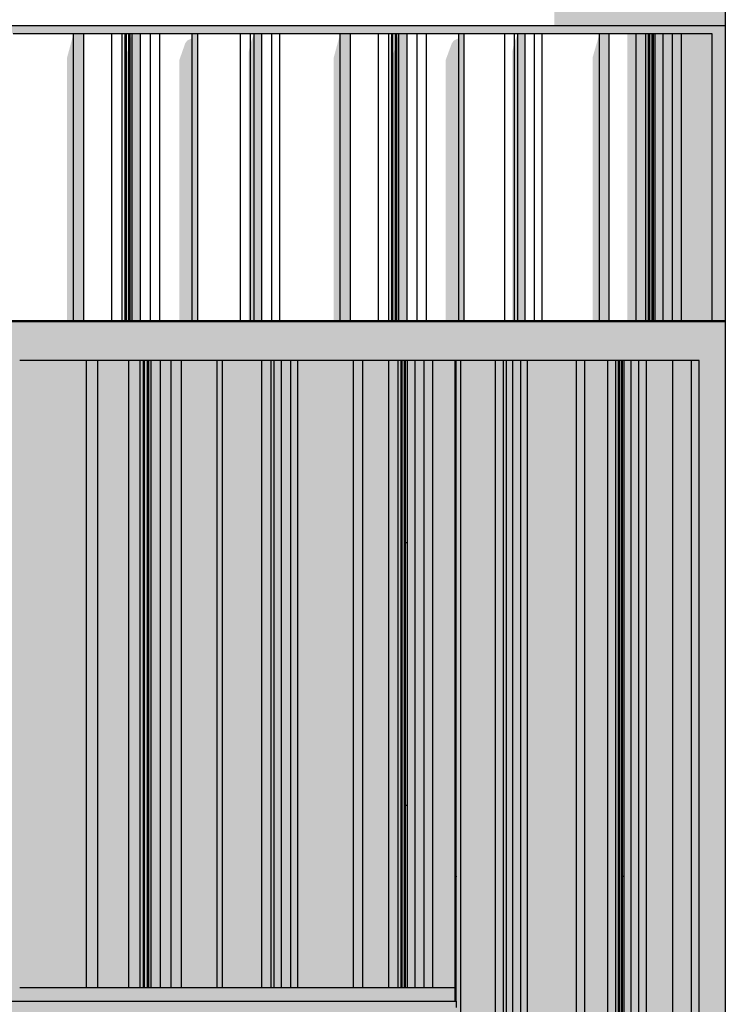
# Model space of a CAD drawing. Header units: metres. Extents: x -58265 to 590738, y -55036 to 35250.
# Tile 91 of 160: x 554272 to 555346, y -48546 to -47048. Entities that reach past the tile are written whole.
import ezdxf

# ---------------------------------------------------------------- set-up
doc = ezdxf.new("R2010")
doc.units = ezdxf.units.M
doc.header["$LTSCALE"] = 0.05
doc.header["$PDSIZE"] = 0.8
for name, color, linetype in [('Ansicht Süd_3_0', 7, 'Continuous'), ('Ansicht Süd_3_A_1_Decken_Dämmung', 7, 'Continuous'), ('Ansicht Süd_3_A_1_Fassaden', 7, 'Continuous'), ('Ansicht Süd_3_A_1_Schraffuren', 7, 'Continuous'), ('Ansicht Süd_3_A_1_Wände_Außen', 7, 'Continuous'), ('Ansicht Süd_3_A_2_Fenster_Türen.Ergänzung', 7, 'Continuous')]:
    doc.layers.add(name, color=color, linetype=linetype)

msp = doc.modelspace()

# ---------------------------------------------------------------- hatches: boundary and pattern name
at = {"layer": 'Ansicht Süd_3_A_1_Schraffuren', "linetype": 'Continuous', "lineweight": 15}
for points in [[(554952.3, -44566.1), (554952.3, -44664.4), (554986.7, -44664.4), (554986.7, -44704.5), (555001.5, -44704.5), (555039.4, -44668.7), (555040.2, -44668.7), (555040.2, -44674.6), (555044.1, -44674.6), (555044.7, -44674), (555044.7, -44704.5), (555085.8, -44704.5), (555085.8, -44932), (555085.8, -44943.9), (555085.8, -47056.1), (555345.9, -47056.1), (555345.9, -44576.1), (555345.9, -44566.1)], [(551225.9, -47068.9), (551265.9, -47068.9), (551265.9, -47244), (551305.9, -47244), (551305.9, -47068.9), (555325.9, -47068.9), (555325.9, -47406.1), (555345.9, -47406.1), (555345.9, -47056.1), (551225.9, -47056.1)], [(554353.5, -47068.9), (554343.8, -47104.7), (554343.8, -47506.1), (554353.5, -47506.1)], [(554369.1, -47506.1), (554369.1, -47068.9), (554353.5, -47068.9), (554353.5, -47506.1)], [(554429.8, -47506.1), (554432.1, -47506.1), (554432.1, -47068.9), (554429.8, -47074.8)], [(554433.9, -47506.1), (554433.9, -47068.9), (554432.1, -47068.9), (554432.1, -47506.1)], [(554439.7, -47506.1), (554442.8, -47506.1), (554442.8, -47068.9), (554439.7, -47077.8)], [(554455.6, -47506.1), (554455.6, -47068.9), (554442.8, -47068.9), (554442.8, -47506.1)], [(554542.9, -47506.1), (554542.9, -47068.9), (554533.9, -47068.9), (554533.9, -47506.1)], [(554628.4, -47068.9), (554623.1, -47083.2), (554623.1, -47506.1), (554628.4, -47506.1)], [(554640.3, -47506.1), (554640.3, -47068.9), (554628.4, -47068.9), (554628.4, -47506.1)], [(554759.5, -47068.9), (554749.8, -47104.7), (554749.8, -47506.1), (554759.5, -47506.1)], [(554775.1, -47506.1), (554775.1, -47068.9), (554759.5, -47068.9), (554759.5, -47506.1)], [(554838.1, -47068.9), (554835.8, -47074.8), (554835.8, -47506.1), (554838.1, -47506.1)], [(554839.9, -47506.1), (554839.9, -47068.9), (554838.1, -47068.9), (554838.1, -47506.1)], [(554845.7, -47506.1), (554848.8, -47506.1), (554848.8, -47068.9), (554845.7, -47077.8)], [(554861.6, -47506.1), (554861.6, -47068.9), (554848.8, -47068.9), (554848.8, -47506.1)], [(554948.5, -47506.1), (554948.5, -47068.9), (554939.9, -47068.9), (554939.9, -47506.1)], [(555024.7, -47506.1), (555029.8, -47506.1), (555029.8, -47068.9), (555024.7, -47081.9)], [(555041, -47506.1), (555041, -47068.9), (555029.8, -47068.9), (555029.8, -47506.1)], [(555154.4, -47068.9), (555143.9, -47104.7), (555143.9, -47506.1), (555154.4, -47506.1)], [(555169.2, -47506.1), (555169.2, -47068.9), (555154.4, -47068.9), (555154.4, -47506.1)], [(555210, -47068.9), (555196.9, -47068.9), (555196.9, -47506.1), (555210, -47506.1)], [(555224.8, -47506.1), (555224.8, -47068.9), (555210, -47068.9), (555210, -47506.1)], [(555229.1, -47506.1), (555229.1, -47068.9), (555224.8, -47068.9), (555224.8, -47506.1)], [(555230.8, -47506.1), (555230.8, -47068.9), (555229.1, -47068.9), (555229.1, -47506.1)], [(555234.6, -47506.1), (555234.6, -47068.9), (555230.8, -47068.9), (555230.8, -47506.1)], [(555236.4, -47506.1), (555236.4, -47068.9), (555234.6, -47068.9), (555234.6, -47506.1)], [(555239.3, -47506.1), (555239.3, -47068.9), (555236.4, -47068.9), (555236.4, -47506.1)], [(555251.5, -47506.1), (555251.5, -47068.9), (555239.3, -47068.9), (555239.3, -47506.1)], [(555265.6, -47506.1), (555265.6, -47068.9), (555251.5, -47068.9), (555251.5, -47506.1)], [(555279.2, -47506.1), (555279.2, -47068.9), (555265.6, -47068.9), (555265.6, -47506.1)], [(555325.9, -47506.1), (555325.9, -47068.9), (555279.2, -47068.9), (555279.2, -47506.1)], [(554439.7, -47077.8), (554437.9, -47088.9), (554437.9, -47506.1), (554439.7, -47506.1)], [(554514.6, -47109), (554514.6, -47506.1), (554533.9, -47506.1), (554533.9, -47075.8), (554526.6, -47079.2), (554523.5, -47083.5)], [(554623.1, -47083.2), (554620, -47097.6), (554620, -47506.1), (554623.1, -47506.1)], [(554845.7, -47077.8), (554843.9, -47088.9), (554843.9, -47506.1), (554845.7, -47506.1)], [(554920.1, -47109), (554920.1, -47506.1), (554939.9, -47506.1), (554939.9, -47075.6), (554932.6, -47079.2), (554929.5, -47083.5)], [(555021.4, -47096.7), (555021.4, -47506.1), (555024.7, -47506.1), (555024.7, -47081.9)], [(554434.5, -47098.8), (554434.5, -47506.1), (554437.9, -47506.1), (554437.9, -47088.9)], [(554843.9, -47088.9), (554840.5, -47098.8), (554840.5, -47506.1), (554843.9, -47506.1)], [(555325.9, -47506.1), (555345.9, -47506.1), (555345.9, -47406.1), (555325.9, -47406.1)], [(553645.9, -47566.1), (555305.9, -47566.1), (555305.9, -50626.1), (555345.9, -50626.1), (555345.9, -47506.1), (553645.9, -47506.1)], [(554271.5, -47843.5), (554271.5, -47566.1), (554258.4, -47566.1), (554258.4, -47843.5)], [(554373.1, -47843.5), (554373.1, -47566.1), (554271.5, -47566.1), (554271.5, -47843.5)], [(554390.3, -47843.5), (554390.3, -47566.1), (554373.1, -47566.1), (554373.1, -47843.5)], [(554437.6, -47843.5), (554437.6, -47566.1), (554390.3, -47566.1), (554390.3, -47843.5)], [(554454.8, -47843.5), (554454.8, -47566.1), (554437.6, -47566.1), (554437.6, -47843.5)], [(554459.9, -47843.5), (554459.9, -47566.1), (554454.8, -47566.1), (554454.8, -47843.5)], [(554461.8, -47843.5), (554461.8, -47566.1), (554459.9, -47566.1), (554459.9, -47843.5)], [(554466.3, -47843.5), (554466.3, -47566.1), (554461.8, -47566.1), (554461.8, -47843.5)], [(554468.2, -47843.5), (554468.2, -47566.1), (554466.3, -47566.1), (554466.3, -47843.5)], [(554471.7, -47843.5), (554471.7, -47566.1), (554468.2, -47566.1), (554468.2, -47843.5)], [(554485.8, -47843.5), (554485.8, -47566.1), (554471.7, -47566.1), (554471.7, -47843.5)], [(554502.2, -47843.5), (554502.2, -47566.1), (554485.8, -47566.1), (554485.8, -47843.5)], [(554518, -47843.5), (554518, -47566.1), (554502.2, -47566.1), (554502.2, -47843.5)], [(554572.2, -47843.5), (554572.2, -47566.1), (554518, -47566.1), (554518, -47843.5)], [(554580.5, -47843.5), (554580.5, -47566.1), (554572.2, -47566.1), (554572.2, -47843.5)], [(554640.1, -47843.5), (554640.1, -47566.1), (554580.5, -47566.1), (554580.5, -47843.5)], [(554654.3, -47843.5), (554654.3, -47566.1), (554640.1, -47566.1), (554640.1, -47843.5)], [(554659.2, -47843.5), (554659.2, -47566.1), (554654.3, -47566.1), (554654.3, -47843.5)], [(554670.1, -47843.5), (554670.1, -47566.1), (554659.2, -47566.1), (554659.2, -47843.5)], [(554684.3, -47843.5), (554684.3, -47566.1), (554670.1, -47566.1), (554670.1, -47843.5)], [(554695.2, -47843.5), (554695.2, -47566.1), (554684.3, -47566.1), (554684.3, -47843.5)], [(554779.9, -47843.5), (554779.9, -47566.1), (554695.2, -47566.1), (554695.2, -47843.5)], [(554794.2, -47843.5), (554794.2, -47566.1), (554779.9, -47566.1), (554779.9, -47843.5)], [(554833.7, -47843.5), (554833.7, -47566.1), (554794.2, -47566.1), (554794.2, -47843.5)], [(554848, -47843.5), (554848, -47566.1), (554833.7, -47566.1), (554833.7, -47843.5)], [(554852.2, -47843.5), (554852.2, -47566.1), (554848, -47566.1), (554848, -47843.5)], [(554853.9, -47843.5), (554853.9, -47566.1), (554852.2, -47566.1), (554852.2, -47843.5)], [(554857.6, -47843.5), (554857.6, -47566.1), (554853.9, -47566.1), (554853.9, -47843.5)], [(554859.2, -47843.5), (554859.2, -47566.1), (554857.6, -47566.1), (554857.6, -47843.5)], [(554862.1, -47843.5), (554862.1, -47566.1), (554859.2, -47566.1), (554859.2, -47843.5)], [(554873.9, -47843.5), (554873.9, -47566.1), (554862.1, -47566.1), (554862.1, -47843.5)], [(554887.5, -47843.5), (554887.5, -47566.1), (554873.9, -47566.1), (554873.9, -47843.5)], [(554900.7, -47843.5), (554900.7, -47566.1), (554887.5, -47566.1), (554887.5, -47843.5)], [(554900.7, -47843.5), (554934.8, -47843.5), (554934.8, -47566.1), (554900.7, -47566.1)], [(554935, -48351.5), (554935, -47566.1), (554934.9, -48351.5)], [(554935.4, -48351.5), (554935.4, -47566.1), (554935.2, -48351.5)], [(554935.6, -48351.5), (554935.6, -47566.1), (554935.5, -48351.5)], [(554935.9, -48351.5), (554935.9, -47566.1), (554935.8, -48351.5)], [(554943.2, -48351.5), (554943.2, -47566.1), (554935.9, -47566.1), (554935.9, -48351.5)], [(554995.9, -48351.5), (554995.9, -47566.1), (554943.2, -47566.1), (554943.2, -48351.5)], [(555008.4, -48351.5), (555008.4, -47566.1), (554995.9, -47566.1), (554995.9, -48351.5)], [(555012.7, -48351.5), (555012.7, -47566.1), (555008.4, -47566.1), (555008.4, -48351.5)], [(555022.4, -48351.5), (555022.4, -47566.1), (555012.7, -47566.1), (555012.7, -48351.5)], [(555034.8, -48351.5), (555034.8, -47566.1), (555022.4, -47566.1), (555022.4, -48351.5)], [(555044.5, -48351.5), (555044.5, -47566.1), (555034.8, -47566.1), (555034.8, -48351.5)], [(555119.3, -48351.5), (555119.3, -47566.1), (555044.5, -47566.1), (555044.5, -48351.5)], [(555131.9, -48351.5), (555131.9, -47566.1), (555119.3, -47566.1), (555119.3, -48351.5)], [(555166.8, -48351.5), (555166.8, -47566.1), (555131.9, -47566.1), (555131.9, -48351.5)], [(555179.4, -48351.5), (555179.4, -47566.1), (555166.8, -47566.1), (555166.8, -48351.5)], [(555183.2, -48351.5), (555183.2, -47566.1), (555179.4, -47566.1), (555179.4, -48351.5)], [(555184.6, -48351.5), (555184.6, -47566.1), (555183.2, -47566.1), (555183.2, -48351.5)], [(555187.9, -48351.5), (555187.9, -47566.1), (555184.6, -47566.1), (555184.6, -48351.5)], [(555189.3, -48351.5), (555189.3, -47566.1), (555187.9, -47566.1), (555187.9, -48351.5)], [(555191.9, -48351.5), (555191.9, -47566.1), (555189.3, -47566.1), (555189.3, -48351.5)], [(555202.3, -48351.5), (555202.3, -47566.1), (555191.9, -47566.1), (555191.9, -48351.5)], [(555214.4, -48351.5), (555214.4, -47566.1), (555202.3, -47566.1), (555202.3, -48351.5)], [(555226, -48351.5), (555226, -47566.1), (555214.4, -47566.1), (555214.4, -48351.5)], [(555265.9, -48351.5), (555265.9, -47566.1), (555226, -47566.1), (555226, -48351.5)], [(555294.2, -48351.5), (555294.2, -47566.1), (555265.9, -47566.1), (555265.9, -48351.5)], [(555305.9, -48351.5), (555305.9, -47566.1), (555294.2, -47566.1), (555294.2, -48351.5)], [(554271.5, -48243.5), (554271.5, -47843.5), (554258.4, -47843.5), (554258.4, -48243.5)], [(554373.1, -48243.5), (554373.1, -47843.5), (554271.5, -47843.5), (554271.5, -48243.5)], [(554390.3, -48243.5), (554390.3, -47843.5), (554373.1, -47843.5), (554373.1, -48243.5)], [(554437.6, -48243.5), (554437.6, -47843.5), (554390.3, -47843.5), (554390.3, -48243.5)], [(554454.8, -48243.5), (554454.8, -47843.5), (554437.6, -47843.5), (554437.6, -48243.5)], [(554459.9, -48243.5), (554459.9, -47843.5), (554454.8, -47843.5), (554454.8, -48243.5)], [(554461.8, -48243.5), (554461.8, -47843.5), (554459.9, -47843.5), (554459.9, -48243.5)], [(554466.3, -48243.5), (554466.3, -47843.5), (554461.8, -47843.5), (554461.8, -48243.5)], [(554468.2, -48243.5), (554468.2, -47843.5), (554466.3, -47843.5), (554466.3, -48243.5)], [(554471.7, -48243.5), (554471.7, -47843.5), (554468.2, -47843.5), (554468.2, -48243.5)], [(554485.8, -48243.5), (554485.8, -47843.5), (554471.7, -47843.5), (554471.7, -48243.5)], [(554502.2, -48243.5), (554502.2, -47843.5), (554485.8, -47843.5), (554485.8, -48243.5)], [(554518, -48243.5), (554518, -47843.5), (554502.2, -47843.5), (554502.2, -48243.5)], [(554572.2, -48243.5), (554572.2, -47843.5), (554518, -47843.5), (554518, -48243.5)], [(554580.5, -48243.5), (554580.5, -47843.5), (554572.2, -47843.5), (554572.2, -48243.5)], [(554640.1, -48243.5), (554640.1, -47843.5), (554580.5, -47843.5), (554580.5, -48243.5)], [(554654.3, -48243.5), (554654.3, -47843.5), (554640.1, -47843.5), (554640.1, -48243.5)], [(554659.2, -48243.5), (554659.2, -47843.5), (554654.3, -47843.5), (554654.3, -48243.5)], [(554670.1, -48243.5), (554670.1, -47843.5), (554659.2, -47843.5), (554659.2, -48243.5)], [(554684.3, -48243.5), (554684.3, -47843.5), (554670.1, -47843.5), (554670.1, -48243.5)], [(554695.2, -48243.5), (554695.2, -47843.5), (554684.3, -47843.5), (554684.3, -48243.5)], [(554779.9, -48243.5), (554779.9, -47843.5), (554695.2, -47843.5), (554695.2, -48243.5)], [(554794.2, -48243.5), (554794.2, -47843.5), (554779.9, -47843.5), (554779.9, -48243.5)], [(554833.7, -48243.5), (554833.7, -47843.5), (554794.2, -47843.5), (554794.2, -48243.5)], [(554848, -48243.5), (554848, -47843.5), (554833.7, -47843.5), (554833.7, -48243.5)], [(554852.2, -48243.5), (554852.2, -47843.5), (554848, -47843.5), (554848, -48243.5)], [(554853.9, -48243.5), (554853.9, -47843.5), (554852.2, -47843.5), (554852.2, -48243.5)], [(554857.6, -48243.5), (554857.6, -47843.5), (554853.9, -47843.5), (554853.9, -48243.5)], [(554859.2, -48243.5), (554859.2, -47843.5), (554857.6, -47843.5), (554857.6, -48243.5)], [(554862.1, -48243.5), (554862.1, -47843.5), (554859.2, -47843.5), (554859.2, -48243.5)], [(554873.9, -48243.5), (554873.9, -47843.5), (554862.1, -47843.5), (554862.1, -48243.5)], [(554887.5, -48243.5), (554887.5, -47843.5), (554873.9, -47843.5), (554873.9, -48243.5)], [(554900.7, -48243.5), (554900.7, -47843.5), (554887.5, -47843.5), (554887.5, -48243.5)], [(554900.7, -48243.5), (554934.8, -48243.5), (554934.8, -47843.5), (554900.7, -47843.5)], [(554271.5, -48521.1), (554271.5, -48243.5), (554258.4, -48243.5), (554258.4, -48521.1)], [(554373.1, -48521.1), (554373.1, -48243.5), (554271.5, -48243.5), (554271.5, -48521.1)], [(554390.3, -48521.1), (554390.3, -48243.5), (554373.1, -48243.5), (554373.1, -48521.1)], [(554437.6, -48521.1), (554437.6, -48243.5), (554390.3, -48243.5), (554390.3, -48521.1)], [(554454.8, -48521.1), (554454.8, -48243.5), (554437.6, -48243.5), (554437.6, -48521.1)], [(554459.9, -48521.1), (554459.9, -48243.5), (554454.8, -48243.5), (554454.8, -48521.1)], [(554461.8, -48521.1), (554461.8, -48243.5), (554459.9, -48243.5), (554459.9, -48521.1)], [(554466.3, -48521.1), (554466.3, -48243.5), (554461.8, -48243.5), (554461.8, -48521.1)], [(554468.2, -48521.1), (554468.2, -48243.5), (554466.3, -48243.5), (554466.3, -48521.1)], [(554471.7, -48521.1), (554471.7, -48243.5), (554468.2, -48243.5), (554468.2, -48521.1)], [(554485.8, -48521.1), (554485.8, -48243.5), (554471.7, -48243.5), (554471.7, -48521.1)], [(554502.2, -48521.1), (554502.2, -48243.5), (554485.8, -48243.5), (554485.8, -48521.1)], [(554518, -48521.1), (554518, -48243.5), (554502.2, -48243.5), (554502.2, -48521.1)], [(554572.2, -48521.1), (554572.2, -48243.5), (554518, -48243.5), (554518, -48521.1)], [(554580.5, -48521.1), (554580.5, -48243.5), (554572.2, -48243.5), (554572.2, -48521.1)], [(554640.1, -48521.1), (554640.1, -48243.5), (554580.5, -48243.5), (554580.5, -48521.1)], [(554654.3, -48521.1), (554654.3, -48243.5), (554640.1, -48243.5), (554640.1, -48521.1)], [(554659.2, -48521.1), (554659.2, -48243.5), (554654.3, -48243.5), (554654.3, -48521.1)], [(554670.1, -48521.1), (554670.1, -48243.5), (554659.2, -48243.5), (554659.2, -48521.1)], [(554684.3, -48521.1), (554684.3, -48243.5), (554670.1, -48243.5), (554670.1, -48521.1)], [(554695.2, -48521.1), (554695.2, -48243.5), (554684.3, -48243.5), (554684.3, -48521.1)], [(554779.9, -48521.1), (554779.9, -48243.5), (554695.2, -48243.5), (554695.2, -48521.1)], [(554794.2, -48521.1), (554794.2, -48243.5), (554779.9, -48243.5), (554779.9, -48521.1)], [(554833.7, -48521.1), (554833.7, -48243.5), (554794.2, -48243.5), (554794.2, -48521.1)], [(554848, -48521.1), (554848, -48243.5), (554833.7, -48243.5), (554833.7, -48521.1)], [(554852.2, -48521.1), (554852.2, -48243.5), (554848, -48243.5), (554848, -48521.1)], [(554853.9, -48521.1), (554853.9, -48243.5), (554852.2, -48243.5), (554852.2, -48521.1)], [(554857.6, -48521.1), (554857.6, -48243.5), (554853.9, -48243.5), (554853.9, -48521.1)], [(554859.2, -48521.1), (554859.2, -48243.5), (554857.6, -48243.5), (554857.6, -48521.1)], [(554862.1, -48521.1), (554862.1, -48243.5), (554859.2, -48243.5), (554859.2, -48521.1)], [(554873.9, -48521.1), (554873.9, -48243.5), (554862.1, -48243.5), (554862.1, -48521.1)], [(554887.5, -48521.1), (554887.5, -48243.5), (554873.9, -48243.5), (554873.9, -48521.1)], [(554900.7, -48521.1), (554900.7, -48243.5), (554887.5, -48243.5), (554887.5, -48521.1)], [(554900.7, -48521.1), (554934.8, -48521.1), (554934.8, -48351.5), (554934.8, -48243.5), (554900.7, -48243.5)], [(554934.9, -48541.1), (554935, -48351.5)], [(554935.2, -48541.1), (554935.4, -48351.5)], [(554935.5, -48541.1), (554935.6, -48351.5)], [(554935.8, -48541.1), (554935.9, -48351.5)], [(554943.2, -49951.5), (554943.2, -48351.5), (554935.9, -48351.5), (554935.9, -49951.5)], [(554995.9, -49951.5), (554995.9, -48351.5), (554943.2, -48351.5), (554943.2, -49951.5)], [(555008.4, -49951.5), (555008.4, -48351.5), (554995.9, -48351.5), (554995.9, -49951.5)], [(555012.7, -49951.5), (555012.7, -48351.5), (555008.4, -48351.5), (555008.4, -49951.5)], [(555022.4, -49951.5), (555022.4, -48351.5), (555012.7, -48351.5), (555012.7, -49951.5)], [(555034.8, -49951.5), (555034.8, -48351.5), (555022.4, -48351.5), (555022.4, -49951.5)], [(555044.5, -49951.5), (555044.5, -48351.5), (555034.8, -48351.5), (555034.8, -49951.5)], [(555119.3, -49951.5), (555119.3, -48351.5), (555044.5, -48351.5), (555044.5, -49951.5)], [(555131.9, -49951.5), (555131.9, -48351.5), (555119.3, -48351.5), (555119.3, -49951.5)], [(555166.8, -49951.5), (555166.8, -48351.5), (555131.9, -48351.5), (555131.9, -49951.5)], [(555179.4, -49951.5), (555179.4, -48351.5), (555166.8, -48351.5), (555166.8, -49951.5)], [(555183.2, -49951.5), (555183.2, -48351.5), (555179.4, -48351.5), (555179.4, -49951.5)], [(555184.6, -49951.5), (555184.6, -48351.5), (555183.2, -48351.5), (555183.2, -49951.5)], [(555187.9, -49951.5), (555187.9, -48351.5), (555184.6, -48351.5), (555184.6, -49951.5)], [(555189.3, -49951.5), (555189.3, -48351.5), (555187.9, -48351.5), (555187.9, -49951.5)], [(555191.9, -49951.5), (555191.9, -48351.5), (555189.3, -48351.5), (555189.3, -49951.5)], [(555202.3, -49951.5), (555202.3, -48351.5), (555191.9, -48351.5), (555191.9, -49951.5)], [(555214.4, -49951.5), (555214.4, -48351.5), (555202.3, -48351.5), (555202.3, -49951.5)], [(555226, -49951.5), (555226, -48351.5), (555214.4, -48351.5), (555214.4, -49951.5)], [(555265.9, -49951.5), (555265.9, -48351.5), (555226, -48351.5), (555226, -49951.5)], [(555294.2, -49951.5), (555294.2, -48351.5), (555265.9, -48351.5), (555265.9, -49951.5)], [(555305.9, -49951.5), (555305.9, -48351.5), (555294.2, -48351.5), (555294.2, -49951.5)], [(553680.1, -48521.1), (553680.1, -48541.1), (554934.8, -48541.1), (554934.8, -48521.1)], [(553685.9, -48541.1), (553685.9, -48551.1), (554935.9, -48551.1), (554935.9, -48541.1)]]:
    msp.add_hatch(color=7, dxfattribs=at).paths.add_polyline_path(points)
at = {"layer": 'Ansicht Süd_3_A_1_Schraffuren', "linetype": 'Continuous', "lineweight": 18}
msp.add_hatch(color=49, dxfattribs=at).paths.add_polyline_path([(551305.9, -50628.9), (555345.9, -50628.9), (555345.9, -47506.1), (551305.9, -47506.1)])

# ---------------------------------------------------------------- linework, layer by layer
at = {"layer": 'Ansicht Süd_3_0', "color": 7, "linetype": 'Continuous', "lineweight": 50}
msp.add_line((555345.9, -47506.1), (551305.9, -47506.1), dxfattribs=at)
at = {"layer": 'Ansicht Süd_3_A_1_Decken_Dämmung', "color": 7, "linetype": 'Continuous', "lineweight": 25}
msp.add_line((555325.9, -47506.1), (555345.9, -47506.1), dxfattribs=at)
at = {"layer": 'Ansicht Süd_3_A_1_Fassaden', "color": 7, "linetype": 'Continuous', "lineweight": 25}
for p, q in [((554353.5, -47068.9), (554261.5, -47068.9)), ((554369.1, -47068.9), (554353.5, -47068.9)), ((554353.5, -47506.1), (554353.5, -47068.9)), ((554412, -47068.9), (554369.1, -47068.9)), ((554369.1, -47506.1), (554369.1, -47068.9)), ((554427.5, -47068.9), (554412, -47068.9)), ((554412, -47506.1), (554412, -47068.9)), ((554432.1, -47068.9), (554427.5, -47068.9)), ((554427.5, -47506.1), (554427.5, -47068.9)), ((554433.9, -47068.9), (554432.1, -47068.9)), ((554432.1, -47506.1), (554432.1, -47068.9)), ((554437.9, -47068.9), (554433.9, -47068.9)), ((554433.9, -47506.1), (554433.9, -47068.9)), ((554439.7, -47068.9), (554437.9, -47068.9)), ((554437.9, -47506.1), (554437.9, -47068.9)), ((554442.8, -47068.9), (554439.7, -47068.9)), ((554439.7, -47506.1), (554439.7, -47068.9)), ((554455.6, -47068.9), (554442.8, -47068.9)), ((554442.8, -47506.1), (554442.8, -47068.9)), ((554470.5, -47068.9), (554455.6, -47068.9)), ((554455.6, -47506.1), (554455.6, -47068.9)), ((554484.8, -47068.9), (554470.5, -47068.9)), ((554470.5, -47506.1), (554470.5, -47068.9)), ((554533.9, -47068.9), (554484.8, -47068.9)), ((554484.8, -47506.1), (554484.8, -47068.9)), ((554542.9, -47068.9), (554533.9, -47068.9)), ((554533.9, -47506.1), (554533.9, -47068.9)), ((554607.7, -47068.9), (554542.9, -47068.9)), ((554542.9, -47506.1), (554542.9, -47068.9)), ((554623.1, -47068.9), (554607.7, -47068.9)), ((554607.7, -47506.1), (554607.7, -47068.9)), ((554628.4, -47068.9), (554623.1, -47068.9)), ((554623.1, -47506.1), (554623.1, -47068.9)), ((554640.3, -47068.9), (554628.4, -47068.9)), ((554628.4, -47506.1), (554628.4, -47068.9)), ((554655.6, -47068.9), (554640.3, -47068.9)), ((554640.3, -47506.1), (554640.3, -47068.9)), ((554667.5, -47068.9), (554655.6, -47068.9)), ((554655.6, -47506.1), (554655.6, -47068.9)), ((554759.5, -47068.9), (554667.5, -47068.9)), ((554667.5, -47506.1), (554667.5, -47068.9)), ((554775.1, -47068.9), (554759.5, -47068.9)), ((554759.5, -47506.1), (554759.5, -47068.9)), ((554818, -47068.9), (554775.1, -47068.9)), ((554775.1, -47506.1), (554775.1, -47068.9)), ((554833.5, -47068.9), (554818, -47068.9)), ((554818, -47506.1), (554818, -47068.9)), ((554838.1, -47068.9), (554833.5, -47068.9)), ((554833.5, -47506.1), (554833.5, -47068.9)), ((554839.9, -47068.9), (554838.1, -47068.9)), ((554838.1, -47506.1), (554838.1, -47068.9)), ((554843.9, -47068.9), (554839.9, -47068.9)), ((554839.9, -47506.1), (554839.9, -47068.9)), ((554845.7, -47068.9), (554843.9, -47068.9)), ((554843.9, -47506.1), (554843.9, -47068.9)), ((554848.8, -47068.9), (554845.7, -47068.9)), ((554845.7, -47506.1), (554845.7, -47068.9)), ((554861.6, -47068.9), (554848.8, -47068.9)), ((554848.8, -47506.1), (554848.8, -47068.9)), ((554876.5, -47068.9), (554861.6, -47068.9)), ((554861.6, -47506.1), (554861.6, -47068.9)), ((554890.8, -47068.9), (554876.5, -47068.9)), ((554876.5, -47506.1), (554876.5, -47068.9)), ((554939.9, -47068.9), (554890.8, -47068.9)), ((554890.8, -47506.1), (554890.8, -47068.9)), ((554948.5, -47068.9), (554939.9, -47068.9)), ((554939.9, -47506.1), (554939.9, -47068.9)), ((555010.1, -47068.9), (554948.5, -47068.9)), ((554948.5, -47506.1), (554948.5, -47068.9)), ((555024.7, -47068.9), (555010.1, -47068.9)), ((555010.1, -47506.1), (555010.1, -47068.9)), ((555029.8, -47068.9), (555024.7, -47068.9)), ((555024.7, -47506.1), (555024.7, -47068.9)), ((555041, -47068.9), (555029.8, -47068.9)), ((555029.8, -47506.1), (555029.8, -47068.9)), ((555055.6, -47068.9), (555041, -47068.9)), ((555041, -47506.1), (555041, -47068.9)), ((555066.9, -47068.9), (555055.6, -47068.9)), ((555055.6, -47506.1), (555055.6, -47068.9)), ((555154.4, -47068.9), (555066.9, -47068.9)), ((555066.9, -47506.1), (555066.9, -47068.9)), ((555169.2, -47068.9), (555154.4, -47068.9)), ((555154.4, -47506.1), (555154.4, -47068.9)), ((555210, -47068.9), (555169.2, -47068.9)), ((555169.2, -47506.1), (555169.2, -47068.9)), ((555224.8, -47068.9), (555210, -47068.9)), ((555210, -47506.1), (555210, -47068.9)), ((555229.1, -47068.9), (555224.8, -47068.9)), ((555224.8, -47506.1), (555224.8, -47068.9)), ((555230.8, -47068.9), (555229.1, -47068.9)), ((555229.1, -47506.1), (555229.1, -47068.9)), ((555234.6, -47068.9), (555230.8, -47068.9)), ((555230.8, -47506.1), (555230.8, -47068.9)), ((555236.4, -47068.9), (555234.6, -47068.9)), ((555234.6, -47506.1), (555234.6, -47068.9)), ((555239.3, -47068.9), (555236.4, -47068.9)), ((555236.4, -47506.1), (555236.4, -47068.9)), ((555251.5, -47068.9), (555239.3, -47068.9)), ((555239.3, -47506.1), (555239.3, -47068.9)), ((555265.6, -47068.9), (555251.5, -47068.9)), ((555251.5, -47506.1), (555251.5, -47068.9)), ((555279.2, -47068.9), (555265.6, -47068.9)), ((555265.6, -47506.1), (555265.6, -47068.9)), ((555325.9, -47068.9), (555279.2, -47068.9)), ((555279.2, -47506.1), (555279.2, -47068.9)), ((555325.9, -47506.1), (555325.9, -47068.9)), ((554353.5, -47506.1), (554261.5, -47506.1)), ((554369.1, -47506.1), (554353.5, -47506.1)), ((554412, -47506.1), (554369.1, -47506.1)), ((554427.5, -47506.1), (554412, -47506.1)), ((554432.1, -47506.1), (554427.5, -47506.1)), ((554433.9, -47506.1), (554432.1, -47506.1)), ((554437.9, -47506.1), (554433.9, -47506.1)), ((554439.7, -47506.1), (554437.9, -47506.1)), ((554442.8, -47506.1), (554439.7, -47506.1)), ((554455.6, -47506.1), (554442.8, -47506.1)), ((554470.5, -47506.1), (554455.6, -47506.1)), ((554484.8, -47506.1), (554470.5, -47506.1)), ((554533.9, -47506.1), (554484.8, -47506.1)), ((554542.9, -47506.1), (554533.9, -47506.1)), ((554607.7, -47506.1), (554542.9, -47506.1)), ((554623.1, -47506.1), (554607.7, -47506.1)), ((554628.4, -47506.1), (554623.1, -47506.1)), ((554640.3, -47506.1), (554628.4, -47506.1)), ((554655.6, -47506.1), (554640.3, -47506.1)), ((554667.5, -47506.1), (554655.6, -47506.1)), ((554759.5, -47506.1), (554667.5, -47506.1)), ((554775.1, -47506.1), (554759.5, -47506.1)), ((554818, -47506.1), (554775.1, -47506.1)), ((554833.5, -47506.1), (554818, -47506.1)), ((554838.1, -47506.1), (554833.5, -47506.1)), ((554839.9, -47506.1), (554838.1, -47506.1)), ((554843.9, -47506.1), (554839.9, -47506.1)), ((554845.7, -47506.1), (554843.9, -47506.1)), ((554848.8, -47506.1), (554845.7, -47506.1)), ((554861.6, -47506.1), (554848.8, -47506.1)), ((554876.5, -47506.1), (554861.6, -47506.1)), ((554890.8, -47506.1), (554876.5, -47506.1)), ((554939.9, -47506.1), (554890.8, -47506.1)), ((554948.5, -47506.1), (554939.9, -47506.1)), ((555010.1, -47506.1), (554948.5, -47506.1)), ((555024.7, -47506.1), (555010.1, -47506.1)), ((555029.8, -47506.1), (555024.7, -47506.1)), ((555041, -47506.1), (555029.8, -47506.1)), ((555055.6, -47506.1), (555041, -47506.1)), ((555066.9, -47506.1), (555055.6, -47506.1)), ((555154.4, -47506.1), (555066.9, -47506.1)), ((555169.2, -47506.1), (555154.4, -47506.1)), ((555210, -47506.1), (555169.2, -47506.1)), ((555224.8, -47506.1), (555210, -47506.1)), ((555229.1, -47506.1), (555224.8, -47506.1)), ((555230.8, -47506.1), (555229.1, -47506.1)), ((555234.6, -47506.1), (555230.8, -47506.1)), ((555236.4, -47506.1), (555234.6, -47506.1)), ((555239.3, -47506.1), (555236.4, -47506.1)), ((555251.5, -47506.1), (555239.3, -47506.1)), ((555265.6, -47506.1), (555251.5, -47506.1)), ((555279.2, -47506.1), (555265.6, -47506.1)), ((555325.9, -47506.1), (555279.2, -47506.1)), ((554373.1, -47566.1), (554271.5, -47566.1)), ((554390.3, -47566.1), (554373.1, -47566.1)), ((554373.1, -47843.5), (554373.1, -47566.1)), ((554437.6, -47566.1), (554390.3, -47566.1)), ((554390.3, -47843.5), (554390.3, -47566.1)), ((554454.8, -47566.1), (554437.6, -47566.1)), ((554437.6, -47843.5), (554437.6, -47566.1)), ((554459.9, -47566.1), (554454.8, -47566.1)), ((554454.8, -47843.5), (554454.8, -47566.1)), ((554461.8, -47566.1), (554459.9, -47566.1)), ((554459.9, -47843.5), (554459.9, -47566.1)), ((554466.3, -47566.1), (554461.8, -47566.1)), ((554461.8, -47843.5), (554461.8, -47566.1)), ((554468.2, -47566.1), (554466.3, -47566.1)), ((554466.3, -47843.5), (554466.3, -47566.1)), ((554471.7, -47566.1), (554468.2, -47566.1)), ((554468.2, -47843.5), (554468.2, -47566.1)), ((554485.8, -47566.1), (554471.7, -47566.1)), ((554471.7, -47843.5), (554471.7, -47566.1)), ((554502.2, -47566.1), (554485.8, -47566.1)), ((554485.8, -47843.5), (554485.8, -47566.1)), ((554518, -47566.1), (554502.2, -47566.1)), ((554502.2, -47843.5), (554502.2, -47566.1)), ((554572.2, -47566.1), (554518, -47566.1)), ((554518, -47843.5), (554518, -47566.1)), ((554580.5, -47566.1), (554572.2, -47566.1)), ((554572.2, -47843.5), (554572.2, -47566.1)), ((554640.1, -47566.1), (554580.5, -47566.1)), ((554580.5, -47843.5), (554580.5, -47566.1)), ((554654.3, -47566.1), (554640.1, -47566.1)), ((554640.1, -47843.5), (554640.1, -47566.1)), ((554659.2, -47566.1), (554654.3, -47566.1)), ((554654.3, -47843.5), (554654.3, -47566.1)), ((554670.1, -47566.1), (554659.2, -47566.1)), ((554659.2, -47843.5), (554659.2, -47566.1)), ((554684.3, -47566.1), (554670.1, -47566.1)), ((554670.1, -47843.5), (554670.1, -47566.1)), ((554695.2, -47566.1), (554684.3, -47566.1)), ((554684.3, -47843.5), (554684.3, -47566.1)), ((554779.9, -47566.1), (554695.2, -47566.1)), ((554695.2, -47843.5), (554695.2, -47566.1)), ((554794.2, -47566.1), (554779.9, -47566.1)), ((554779.9, -47843.5), (554779.9, -47566.1)), ((554833.7, -47566.1), (554794.2, -47566.1)), ((554794.2, -47843.5), (554794.2, -47566.1)), ((554848, -47566.1), (554833.7, -47566.1)), ((554833.7, -47843.5), (554833.7, -47566.1)), ((554852.2, -47566.1), (554848, -47566.1)), ((554848, -47843.5), (554848, -47566.1)), ((554853.9, -47566.1), (554852.2, -47566.1)), ((554852.2, -47843.5), (554852.2, -47566.1)), ((554857.6, -47566.1), (554853.9, -47566.1)), ((554853.9, -47843.5), (554853.9, -47566.1)), ((554859.2, -47566.1), (554857.6, -47566.1)), ((554857.6, -47843.5), (554857.6, -47566.1)), ((554862.1, -47566.1), (554859.2, -47566.1)), ((554859.2, -47843.5), (554859.2, -47566.1)), ((554873.9, -47566.1), (554862.1, -47566.1)), ((554862.1, -47843.5), (554862.1, -47566.1)), ((554887.5, -47566.1), (554873.9, -47566.1)), ((554873.9, -47843.5), (554873.9, -47566.1)), ((554900.7, -47566.1), (554887.5, -47566.1)), ((554887.5, -47843.5), (554887.5, -47566.1)), ((554934.8, -47566.1), (554900.7, -47566.1)), ((554900.7, -47843.5), (554900.7, -47566.1)), ((554934.8, -48351.5), (554934.8, -47566.1)), ((554935.2, -47566.1), (554934.9, -47566.1)), ((554934.9, -48351.5), (554934.9, -47566.1)), ((554935, -48351.5), (554935, -47566.1)), ((554935.1, -48351.5), (554935.1, -47566.1)), ((554935.1, -48351.5), (554935.1, -47566.1)), ((554935.1, -48351.5), (554935.1, -47566.1)), ((554935.1, -48351.5), (554935.1, -47566.1)), ((554935.5, -47566.1), (554935.2, -47566.1)), ((554935.2, -48351.5), (554935.2, -47566.1)), ((554935.4, -48351.5), (554935.4, -47566.1)), ((554935.6, -47566.1), (554935.5, -47566.1)), ((554935.5, -48351.5), (554935.5, -47566.1)), ((554935.6, -48351.5), (554935.6, -47566.1)), ((554935.6, -48351.5), (554935.6, -47566.1)), ((554935.6, -48351.5), (554935.6, -47566.1)), ((554935.6, -48351.5), (554935.6, -47566.1)), ((554935.7, -48351.5), (554935.7, -47566.1)), ((554935.7, -48351.5), (554935.7, -47566.1)), ((554935.7, -48351.5), (554935.7, -47566.1)), ((554935.8, -48351.5), (554935.8, -47566.1)), ((554935.9, -47566.1), (554935.8, -47566.1)), ((554943.2, -47566.1), (554935.9, -47566.1)), ((554935.9, -48351.5), (554935.9, -47566.1)), ((554995.9, -47566.1), (554943.2, -47566.1)), ((554943.2, -48351.5), (554943.2, -47566.1)), ((555008.4, -47566.1), (554995.9, -47566.1)), ((554995.9, -48351.5), (554995.9, -47566.1)), ((555012.7, -47566.1), (555008.4, -47566.1)), ((555008.4, -48351.5), (555008.4, -47566.1)), ((555022.4, -47566.1), (555012.7, -47566.1)), ((555012.7, -48351.5), (555012.7, -47566.1)), ((555034.8, -47566.1), (555022.4, -47566.1)), ((555022.4, -48351.5), (555022.4, -47566.1)), ((555044.5, -47566.1), (555034.8, -47566.1)), ((555034.8, -48351.5), (555034.8, -47566.1)), ((555119.3, -47566.1), (555044.5, -47566.1)), ((555044.5, -48351.5), (555044.5, -47566.1)), ((555131.9, -47566.1), (555119.3, -47566.1)), ((555119.3, -48351.5), (555119.3, -47566.1)), ((555166.8, -47566.1), (555131.9, -47566.1)), ((555131.9, -48351.5), (555131.9, -47566.1)), ((555179.4, -47566.1), (555166.8, -47566.1)), ((555166.8, -48351.5), (555166.8, -47566.1)), ((555183.2, -47566.1), (555179.4, -47566.1)), ((555179.4, -48351.5), (555179.4, -47566.1)), ((555184.6, -47566.1), (555183.2, -47566.1)), ((555183.2, -48351.5), (555183.2, -47566.1)), ((555187.9, -47566.1), (555184.6, -47566.1)), ((555184.6, -48351.5), (555184.6, -47566.1)), ((555189.3, -47566.1), (555187.9, -47566.1)), ((555187.9, -48351.5), (555187.9, -47566.1)), ((555191.9, -47566.1), (555189.3, -47566.1)), ((555189.3, -48351.5), (555189.3, -47566.1)), ((555202.3, -47566.1), (555191.9, -47566.1)), ((555191.9, -48351.5), (555191.9, -47566.1)), ((555214.4, -47566.1), (555202.3, -47566.1)), ((555202.3, -48351.5), (555202.3, -47566.1)), ((555226, -47566.1), (555214.4, -47566.1)), ((555214.4, -48351.5), (555214.4, -47566.1)), ((555265.9, -47566.1), (555226, -47566.1)), ((555226, -48351.5), (555226, -47566.1)), ((555294.2, -47566.1), (555265.9, -47566.1)), ((555265.9, -48351.5), (555265.9, -47566.1)), ((555305.9, -47566.1), (555294.2, -47566.1)), ((555294.2, -48351.5), (555294.2, -47566.1)), ((555305.9, -48351.5), (555305.9, -47566.1)), ((554373.1, -48243.5), (554373.1, -47843.5)), ((554390.3, -48243.5), (554390.3, -47843.5)), ((554437.6, -48243.5), (554437.6, -47843.5)), ((554454.8, -48243.5), (554454.8, -47843.5)), ((554459.9, -48243.5), (554459.9, -47843.5)), ((554461.8, -48243.5), (554461.8, -47843.5)), ((554466.3, -48243.5), (554466.3, -47843.5)), ((554468.2, -48243.5), (554468.2, -47843.5)), ((554471.7, -48243.5), (554471.7, -47843.5)), ((554485.8, -48243.5), (554485.8, -47843.5)), ((554502.2, -48243.5), (554502.2, -47843.5)), ((554518, -48243.5), (554518, -47843.5)), ((554572.2, -48243.5), (554572.2, -47843.5)), ((554580.5, -48243.5), (554580.5, -47843.5)), ((554640.1, -48243.5), (554640.1, -47843.5)), ((554654.3, -48243.5), (554654.3, -47843.5)), ((554659.2, -48243.5), (554659.2, -47843.5)), ((554670.1, -48243.5), (554670.1, -47843.5)), ((554684.3, -48243.5), (554684.3, -47843.5)), ((554695.2, -48243.5), (554695.2, -47843.5)), ((554779.9, -48243.5), (554779.9, -47843.5)), ((554794.2, -48243.5), (554794.2, -47843.5)), ((554833.7, -48243.5), (554833.7, -47843.5)), ((554848, -48243.5), (554848, -47843.5)), ((554852.2, -48243.5), (554852.2, -47843.5)), ((554853.9, -48243.5), (554853.9, -47843.5)), ((554857.6, -48243.5), (554857.6, -47843.5)), ((554859.2, -48243.5), (554859.2, -47843.5)), ((554862.1, -47843.5), (554859.2, -47843.5)), ((554862.1, -48243.5), (554862.1, -47843.5)), ((554873.9, -48243.5), (554873.9, -47843.5)), ((554887.5, -48243.5), (554887.5, -47843.5)), ((554900.7, -48243.5), (554900.7, -47843.5)), ((554935.9, -47843.5), (554935.8, -47843.5)), ((554373.1, -48521.1), (554373.1, -48243.5)), ((554390.3, -48521.1), (554390.3, -48243.5)), ((554437.6, -48521.1), (554437.6, -48243.5)), ((554454.8, -48521.1), (554454.8, -48243.5)), ((554459.9, -48521.1), (554459.9, -48243.5)), ((554461.8, -48521.1), (554461.8, -48243.5)), ((554466.3, -48521.1), (554466.3, -48243.5)), ((554468.2, -48521.1), (554468.2, -48243.5)), ((554471.7, -48521.1), (554471.7, -48243.5)), ((554485.8, -48521.1), (554485.8, -48243.5)), ((554502.2, -48521.1), (554502.2, -48243.5)), ((554518, -48521.1), (554518, -48243.5)), ((554572.2, -48521.1), (554572.2, -48243.5)), ((554580.5, -48521.1), (554580.5, -48243.5)), ((554640.1, -48521.1), (554640.1, -48243.5)), ((554654.3, -48521.1), (554654.3, -48243.5)), ((554659.2, -48521.1), (554659.2, -48243.5)), ((554670.1, -48521.1), (554670.1, -48243.5)), ((554684.3, -48521.1), (554684.3, -48243.5)), ((554695.2, -48521.1), (554695.2, -48243.5)), ((554779.9, -48521.1), (554779.9, -48243.5)), ((554794.2, -48521.1), (554794.2, -48243.5)), ((554833.7, -48521.1), (554833.7, -48243.5)), ((554848, -48521.1), (554848, -48243.5)), ((554852.2, -48521.1), (554852.2, -48243.5)), ((554853.9, -48521.1), (554853.9, -48243.5)), ((554857.6, -48521.1), (554857.6, -48243.5)), ((554859.2, -48521.1), (554859.2, -48243.5)), ((554862.1, -48243.5), (554859.2, -48243.5)), ((554862.1, -48521.1), (554862.1, -48243.5)), ((554873.9, -48521.1), (554873.9, -48243.5)), ((554887.5, -48521.1), (554887.5, -48243.5)), ((554900.7, -48521.1), (554900.7, -48243.5)), ((554935.9, -48243.5), (554935.8, -48243.5)), ((554934.8, -48541.1), (554934.8, -48351.5)), ((554934.9, -48541.1), (554934.9, -48351.5)), ((554935.2, -48351.5), (554934.9, -48351.5)), ((554935, -48541.1), (554935, -48351.5)), ((554935.1, -48541.1), (554935.1, -48351.5)), ((554935.1, -48541.1), (554935.1, -48351.5)), ((554935.1, -48541.1), (554935.1, -48351.5)), ((554935.1, -48541.1), (554935.1, -48351.5)), ((554935.2, -48541.1), (554935.2, -48351.5)), ((554935.5, -48351.5), (554935.2, -48351.5)), ((554935.4, -48541.1), (554935.4, -48351.5)), ((554935.5, -48541.1), (554935.5, -48351.5)), ((554935.8, -48351.5), (554935.5, -48351.5)), ((554935.6, -48541.1), (554935.6, -48351.5)), ((554935.6, -48541.1), (554935.6, -48351.5)), ((554935.6, -48541.1), (554935.6, -48351.5)), ((554935.6, -48541.1), (554935.6, -48351.5)), ((554935.7, -48541.1), (554935.7, -48351.5)), ((554935.7, -48541.1), (554935.7, -48351.5)), ((554935.7, -48541.1), (554935.7, -48351.5)), ((554935.8, -48541.1), (554935.8, -48351.5)), ((554935.9, -48351.5), (554935.8, -48351.5)), ((554935.9, -48541.1), (554935.9, -48351.5)), ((554943.2, -49951.5), (554943.2, -48351.5)), ((554995.9, -49951.5), (554995.9, -48351.5)), ((555008.4, -49951.5), (555008.4, -48351.5)), ((555012.7, -49951.5), (555012.7, -48351.5)), ((555022.4, -49951.5), (555022.4, -48351.5)), ((555034.8, -49951.5), (555034.8, -48351.5)), ((555044.5, -49951.5), (555044.5, -48351.5)), ((555119.3, -49951.5), (555119.3, -48351.5)), ((555131.9, -49951.5), (555131.9, -48351.5)), ((555166.8, -49951.5), (555166.8, -48351.5)), ((555179.4, -49951.5), (555179.4, -48351.5)), ((555183.2, -49951.5), (555183.2, -48351.5)), ((555184.6, -49951.5), (555184.6, -48351.5)), ((555187.9, -49951.5), (555187.9, -48351.5)), ((555189.3, -49951.5), (555189.3, -48351.5)), ((555191.9, -48351.5), (555189.3, -48351.5)), ((555191.9, -49951.5), (555191.9, -48351.5)), ((555202.3, -49951.5), (555202.3, -48351.5)), ((555214.4, -49951.5), (555214.4, -48351.5)), ((555226, -49951.5), (555226, -48351.5)), ((555265.9, -49951.5), (555265.9, -48351.5)), ((555294.2, -49951.5), (555294.2, -48351.5)), ((555305.9, -49951.5), (555305.9, -48351.5)), ((554373.1, -48521.1), (554271.5, -48521.1)), ((554390.3, -48521.1), (554373.1, -48521.1)), ((554437.6, -48521.1), (554390.3, -48521.1)), ((554454.8, -48521.1), (554437.6, -48521.1)), ((554459.9, -48521.1), (554454.8, -48521.1)), ((554461.8, -48521.1), (554459.9, -48521.1)), ((554466.3, -48521.1), (554461.8, -48521.1)), ((554468.2, -48521.1), (554466.3, -48521.1)), ((554471.7, -48521.1), (554468.2, -48521.1)), ((554485.8, -48521.1), (554471.7, -48521.1)), ((554502.2, -48521.1), (554485.8, -48521.1)), ((554518, -48521.1), (554502.2, -48521.1)), ((554572.2, -48521.1), (554518, -48521.1)), ((554580.5, -48521.1), (554572.2, -48521.1)), ((554640.1, -48521.1), (554580.5, -48521.1)), ((554654.3, -48521.1), (554640.1, -48521.1)), ((554659.2, -48521.1), (554654.3, -48521.1)), ((554670.1, -48521.1), (554659.2, -48521.1)), ((554684.3, -48521.1), (554670.1, -48521.1)), ((554695.2, -48521.1), (554684.3, -48521.1)), ((554779.9, -48521.1), (554695.2, -48521.1)), ((554794.2, -48521.1), (554779.9, -48521.1)), ((554833.7, -48521.1), (554794.2, -48521.1)), ((554848, -48521.1), (554833.7, -48521.1)), ((554852.2, -48521.1), (554848, -48521.1)), ((554853.9, -48521.1), (554852.2, -48521.1)), ((554857.6, -48521.1), (554853.9, -48521.1)), ((554859.2, -48521.1), (554857.6, -48521.1)), ((554862.1, -48521.1), (554859.2, -48521.1)), ((554873.9, -48521.1), (554862.1, -48521.1)), ((554887.5, -48521.1), (554873.9, -48521.1)), ((554900.7, -48521.1), (554887.5, -48521.1)), ((554934.8, -48521.1), (554900.7, -48521.1)), ((554935.9, -48521.1), (554935.8, -48521.1))]:
    msp.add_line(p, q, dxfattribs=at)
msp.add_point((554935.9, -48351.5), dxfattribs=at)
at = {"layer": 'Ansicht Süd_3_A_1_Wände_Außen', "color": 7, "linetype": 'Continuous', "lineweight": 25}
msp.add_line((551225.9, -47056.1), (555345.9, -47056.1), dxfattribs=at)
at = {"layer": 'Ansicht Süd_3_A_2_Fenster_Türen.Ergänzung', "color": 7, "linetype": 'Continuous', "lineweight": 25}
for p, q in [((555345.9, -44576.1), (555345.9, -50686.1)), ((553685.9, -48541.1), (554935.9, -48541.1)), ((554935.9, -48541.1), (554935.9, -48551.1))]:
    msp.add_line(p, q, dxfattribs=at)

doc.saveas('drawing.dxf')
